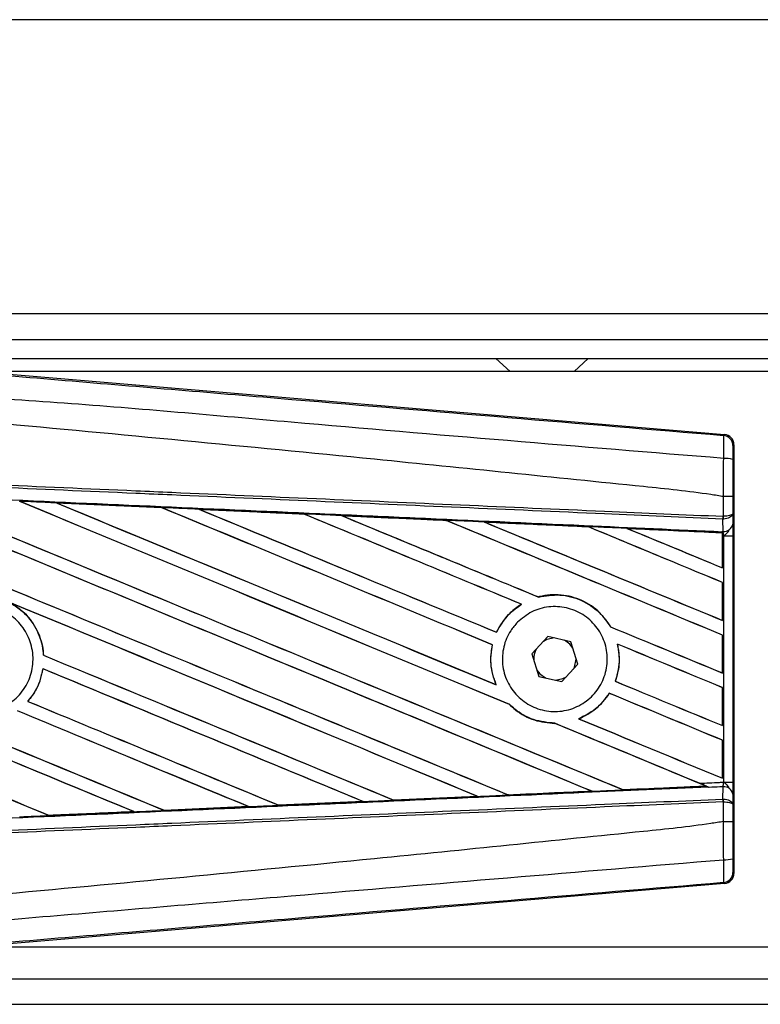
# Model space of a CAD drawing. Header units: millimetres. Extents: x 0 to 420, y 0 to 297.
# Tile 8 of 20: x 60.69 to 65.31, y 220.31 to 226.45. Entities that reach past the tile are written whole.
import ezdxf

# ---------------------------------------------------------------- set-up
doc = ezdxf.new("R2010")
doc.units = ezdxf.units.MM
doc.layers.add('QUOTE', color=174, linetype='Continuous')
doc.styles.add('SLDTEXTSTYLE3', font='TXT', dxfattribs={"width": 0.75})
doc.dimstyles.new('SLDDIMSTYLE0', dxfattribs={"dimtxt": 3, "dimasz": 3, "dimexe": 0, "dimexo": 0.0625, "dimgap": 0.75, "dimtad": 1, "dimlfac": 12.544143, "dimrnd": 1e-09, "dimzin": 12, "dimdsep": 46, "dimtxsty": 'SLDTEXTSTYLE3', "dimsah": 1, "dimcen": 0.09, "dimadec": 0, "dimazin": 3, "dimtfac": 1, "dimtdec": 3, "dimtofl": 0, "dimtmove": 0, "dimatfit": 3, "dimfxl": 0, "dimfrac": 2, "dimtolj": 1, "dimtzin": 12, "dimarcsym": 0})

# ---------------------------------------------------------------- blocks, each defined once
blk = doc.blocks.new('_D')
at = {"layer": 'QUOTE'}
for p, q in [((57.9697, 224.4608), (57.9697, 233.1707)), ((217.4066, 224.4608), (217.4066, 233.1707)), ((217.4066, 231.1707), (57.9697, 231.1707))]:
    blk.add_line(p, q, dxfattribs=at)
for points in [[(57.9697, 231.1707), (60.9697, 230.6707), (60.9697, 231.6707)], [(217.4066, 231.1707), (214.4066, 231.6707), (214.4066, 230.6707)]]:
    blk.add_solid(points, dxfattribs=at)
at = {"layer": 'QUOTE', "insert": (133.2548, 235.0379), "char_height": 3, "attachment_point": 1, "style": 'SLDTEXTSTYLE3'}
blk.add_mtext('2000', dxfattribs=at)

msp = doc.modelspace()

# ---------------------------------------------------------------- linework, layer by layer
at = {"color": 7, "linetype": 'Continuous', "lineweight": 25}
for p, q in [((86.82775, 226.44676), (57.96966, 226.44676)), ((86.82775, 224.61323), (57.96966, 224.61323)), ((60.16192, 224.45379), (86.82775, 224.45379)), ((60.2815, 224.33422), (86.82775, 224.33422)), ((63.66068, 224.33422), (63.74925, 224.2545)), ((64.14785, 224.2545), (64.23642, 224.33422)), ((60.35698, 224.25922), (65.08556, 223.86051)), ((72.71758, 224.2545), (60.41299, 224.2545)), ((65.07933, 223.85478), (65.08556, 223.86051)), ((65.14398, 223.79696), (65.13775, 223.79124)), ((65.14398, 223.79696), (65.14398, 221.1247)), ((65.07952, 223.47358), (65.07957, 223.47358)), ((65.07952, 223.35071), (65.07952, 223.47358)), ((65.13682, 223.47343), (65.13682, 223.3672)), ((60.92213, 223.43419), (61.57687, 223.40513)), ((60.92244, 223.43408), (60.92213, 223.43419)), ((60.92244, 223.43408), (60.92522, 223.43329)), ((61.57687, 223.40513), (61.57724, 223.40496)), ((61.57805, 223.40427), (61.57724, 223.40496)), ((61.81042, 223.39456), (61.80985, 223.39477)), ((62.46322, 223.36538), (61.81042, 223.39456)), ((61.81042, 223.39456), (61.81314, 223.39379)), ((62.46252, 223.3657), (62.46322, 223.36538)), ((62.46401, 223.36471), (62.46322, 223.36538)), ((62.69925, 223.3548), (62.69825, 223.35518)), ((62.69925, 223.3548), (62.70191, 223.35405)), ((63.35022, 223.32493), (63.34945, 223.32558)), ((63.58895, 223.31479), (63.59152, 223.31406)), ((65.07555, 223.33376), (65.07958, 223.33384)), ((65.07623, 223.25699), (65.07555, 223.33376)), ((65.077, 223.35071), (65.07952, 223.35071)), ((65.13682, 223.3672), (65.13739, 223.3022)), ((64.23668, 223.28494), (64.23594, 223.28557)), ((65.0727, 223.24761), (64.47952, 223.27454)), ((64.47952, 223.27454), (64.48199, 223.27384)), ((65.07285, 223.25463), (65.07287, 223.25714)), ((65.07287, 223.25714), (65.07623, 223.25699)), ((65.07242, 223.24705), (65.0727, 223.24761)), ((65.07242, 223.24705), (65.07242, 223.02982)), ((65.07276, 223.24888), (65.0727, 223.24761)), ((65.07276, 223.22879), (65.07276, 223.24888)), ((65.07276, 223.0293), (65.07276, 223.22879)), ((65.08037, 223.22846), (65.07276, 223.22879)), ((65.08037, 221.69321), (65.08037, 223.22846)), ((65.08037, 223.22846), (65.13766, 223.22846)), ((65.13766, 223.22846), (65.13766, 221.69321)), ((65.07242, 223.02982), (65.07276, 223.0293)), ((65.07276, 222.93824), (65.07242, 222.93801)), ((65.07242, 222.93801), (65.07242, 222.70193)), ((65.07276, 222.70141), (65.07276, 222.93824)), ((63.92586, 222.84757), (63.92535, 222.84816)), ((63.81907, 222.80248), (63.82024, 222.80238)), ((65.07242, 222.70193), (65.07276, 222.70141)), ((64.37569, 222.662), (64.37491, 222.66194)), ((63.665, 222.62753), (63.6645, 222.62811)), ((63.98462, 222.6015), (63.88462, 222.49337)), ((64.12826, 222.56896), (63.98462, 222.6015)), ((65.07276, 222.61035), (65.07242, 222.61012)), ((65.07242, 222.61012), (65.07242, 222.37404)), ((65.07276, 222.37352), (65.07276, 222.61035)), ((63.63792, 222.54977), (63.63865, 222.54984)), ((64.17191, 222.4283), (64.12826, 222.56896)), ((64.41806, 222.55425), (64.41896, 222.5535)), ((60.84174, 222.48417), (60.84104, 222.48408)), ((63.88462, 222.49337), (63.92827, 222.3527)), ((64.1598, 222.46083), (64.15961, 222.46794)), ((60.83712, 222.40031), (60.83773, 222.39968)), ((64.07191, 222.32017), (64.17191, 222.4283)), ((63.92827, 222.3527), (64.07191, 222.32017)), ((65.07242, 222.37404), (65.07276, 222.37352)), ((63.66198, 222.30089), (63.66086, 222.30173)), ((64.405, 222.32199), (64.40424, 222.32193)), ((65.07276, 222.28246), (65.07242, 222.28223)), ((65.07242, 222.28223), (65.07242, 222.04615)), ((65.07276, 222.04563), (65.07276, 222.28246)), ((64.36744, 222.24738), (64.3679, 222.2468)), ((60.74344, 222.19696), (60.74251, 222.19697)), ((63.74545, 222.17726), (63.74649, 222.1772)), ((64.17709, 222.08831), (64.17569, 222.08851)), ((64.02742, 222.06061), (64.02819, 222.05991)), ((65.07242, 222.04615), (65.07276, 222.04563)), ((65.07276, 221.95458), (65.07242, 221.95434)), ((65.07242, 221.95434), (65.07242, 221.71826)), ((65.07276, 221.71774), (65.07276, 221.95458)), ((65.07242, 221.71826), (65.07276, 221.71774)), ((64.45329, 221.64594), (64.96978, 221.66937)), ((64.96786, 221.66986), (64.96978, 221.66937)), ((64.99054, 221.66093), (64.98538, 221.66305)), ((65.07555, 221.5879), (65.07623, 221.66467)), ((65.08037, 221.69321), (65.13766, 221.69321)), ((63.54654, 221.6044), (63.02398, 221.58103)), ((63.54316, 221.60542), (63.54523, 221.6049)), ((63.73829, 221.6136), (63.73768, 221.61419)), ((64.25573, 221.63759), (64.25773, 221.63708)), ((64.45329, 221.64594), (64.4527, 221.6465)), ((65.13739, 221.61947), (65.13682, 221.55446)), ((61.5925, 221.51738), (62.11888, 221.54087)), ((62.11944, 221.54067), (61.5928, 221.51724)), ((62.11671, 221.54142), (62.11888, 221.54087)), ((62.11888, 221.54087), (62.11944, 221.54067)), ((62.3079, 221.54933), (62.30726, 221.54994)), ((62.3084, 221.54909), (62.3079, 221.54933)), ((62.83315, 221.5725), (62.3084, 221.54909)), ((62.83016, 221.57337), (62.83228, 221.57283)), ((62.83228, 221.57283), (62.83315, 221.5725)), ((63.02316, 221.5814), (63.02254, 221.582)), ((63.02398, 221.58103), (63.02316, 221.5814)), ((65.07555, 221.5879), (65.07958, 221.58782)), ((65.07952, 221.57095), (65.077, 221.57095)), ((65.07952, 221.44808), (65.07952, 221.57095)), ((65.13682, 221.55446), (65.13682, 221.44823)), ((60.87697, 221.48556), (60.8763, 221.4862)), ((60.87697, 221.48556), (61.40504, 221.50903)), ((60.87714, 221.48548), (60.87697, 221.48556)), ((61.40283, 221.50959), (61.40504, 221.50903)), ((61.40504, 221.50903), (61.40539, 221.50891)), ((61.5925, 221.51738), (61.59185, 221.51801)), ((61.5928, 221.51724), (61.5925, 221.51738)), ((65.07957, 221.44808), (65.07952, 221.44808)), ((65.13775, 221.13043), (65.14398, 221.1247)), ((65.08556, 221.06115), (60.35698, 220.66244)), ((65.08556, 221.06115), (65.07933, 221.06688)), ((60.41299, 220.66717), (72.71758, 220.66717)), ((60.16192, 220.46787), (135.7749, 220.46787)), ((57.96966, 220.30843), (135.7749, 220.30843))]:
    msp.add_line(p, q, dxfattribs=at)
at = {"color": 7, "linetype": 'Continuous', "lineweight": 25, "flags": 128}
for points in [[(64.0251, 222.59233), (63.97793, 222.58235), (63.95644, 222.57102)], [(64.14056, 222.52932), (64.12128, 222.55384), (64.08778, 222.57813)], [(64.14373, 222.39782), (64.14979, 222.41049), (64.1598, 222.46083)], [(63.91597, 222.39234), (63.93526, 222.36782), (63.96875, 222.34353)], [(64.03143, 222.32933), (64.0786, 222.33931), (64.10009, 222.35064)]]:
    msp.add_lwpolyline(points, dxfattribs=at)
at = {"color": 7, "linetype": 'Continuous', "lineweight": 25}
for centre, radius, start, end in [((65.07397, 223.79123), 0.06378, 0.004605, 85.17567), ((65.09279, 223.56391), 0.14826, 72.682423, 94.906811), ((64.89903, 223.35737), 0.1781, 352.381461, 357.856759), ((64.90307, 223.34164), 0.17668, 357.472223, 2.944029), ((65.08196, 223.31323), 0.05652, 264.186936, 348.746154), ((64.02827, 222.46083), 0.13154, 151.37941, 183.09719), ((65.08196, 221.60844), 0.05652, 11.253846, 95.813064), ((64.89903, 221.56429), 0.1781, 2.143241, 7.618539), ((64.90307, 221.58003), 0.17668, 357.055971, 2.527777), ((65.09279, 221.35775), 0.14826, 265.093189, 287.317577), ((65.07397, 221.13043), 0.06378, 274.82433, 359.995395)]:
    msp.add_arc(centre, radius, start, end, dxfattribs=at)
for centre, major_axis, ratio, start_param, end_param in [((65.0802, 223.79696), (0.04696, 0.04316), 0.9999298, 5.5398822, 7.0264884), ((58.13618, 224.57779), (68.38209, -28.32695), 0.0080625, 4.73054, 4.7977625), ((58.13618, 224.57779), (68.34223, -28.31043), 0.0080625, 4.7305916, 4.797783), ((58.13618, 223.52942), (68.38209, -28.32695), 0.0080625, 1.4844685, 1.5497155), ((58.13618, 223.52942), (68.34223, -28.31043), 0.0080625, 1.4844738, 1.5496877), ((58.13618, 224.90568), (68.38209, -28.32695), 0.0080625, 4.7435023, 4.8082676), ((58.13618, 224.90568), (68.34223, -28.31043), 0.0080625, 4.7435622, 4.8082852), ((58.13618, 223.85731), (68.38209, -28.32695), 0.0080625, 1.4920007, 1.5367618), ((58.13618, 223.85731), (68.34223, -28.31043), 0.0080625, 1.491968, 1.5367252), ((58.13618, 225.23357), (68.38209, -28.32695), 0.0080625, 4.7564808, 4.7966243), ((58.13618, 225.23357), (68.34223, -28.31043), 0.0080625, 4.7565498, 4.7966551), ((58.13618, 222.362), (68.34259, -2.98481), 0.0174384, 1.5211746, 1.5307369), ((58.13618, 224.1852), (68.38209, -28.32695), 0.0080625, 1.4935829, 1.5237995), ((58.13618, 224.1852), (68.34223, -28.31043), 0.0080625, 1.4935466, 1.5237528), ((58.13618, 225.56146), (68.38209, -28.32695), 0.0080625, 4.7694771, 4.7966686), ((58.13618, 225.56146), (68.34223, -28.31043), 0.0080625, 4.7695567, 4.7967086), ((58.13618, 222.362), (68.34259, -2.98481), 0.0174384, 1.50819, 1.5177301), ((58.13618, 224.51309), (68.38209, -28.32695), 0.0080625, 1.4909186, 1.510827), ((58.13618, 224.51309), (68.34223, -28.31043), 0.0080625, 1.490887, 1.5107682), ((58.13618, 225.88935), (68.38209, -28.32695), 0.0080625, 4.7824925, 4.8004965), ((58.13618, 225.88935), (68.34223, -28.31043), 0.0080625, 4.7825851, 4.8005386), ((58.13618, 222.362), (68.34259, -2.98481), 0.0174384, 1.495191, 1.5047017), ((58.13618, 224.84098), (68.38209, -28.32695), 0.0080625, 1.4725233, 1.4978432), ((58.13618, 224.84098), (68.34223, -28.31043), 0.0080625, 1.472469, 1.4977693), ((58.13618, 226.21724), (68.38209, -28.32695), 0.0080625, 4.7955283, 4.8173417), ((58.13618, 226.21724), (68.34223, -28.31043), 0.0080625, 4.7956373, 4.817396), ((58.13618, 222.362), (68.34259, -2.98481), 0.0174384, 1.4821755, 1.4916495), ((58.13618, 225.16887), (68.38209, -28.32695), 0.0080625, 1.4725233, 1.4848473), ((58.13618, 225.16887), (68.34223, -28.31043), 0.0080625, 1.472469, 1.4847537), ((58.13618, 226.54513), (68.38209, -28.32695), 0.0080625, 4.8085854, 4.8173417), ((58.13618, 226.54513), (68.34223, -28.31043), 0.0080625, 4.8087157, 4.817396), ((58.13618, 222.362), (68.34259, -2.98481), 0.0174384, 1.4698908, 1.478571), ((58.13618, 223.59412), (68.34223, -28.31043), 0.0080625, 4.7157288, 4.7663143), ((58.13618, 223.59412), (68.38209, -28.32695), 0.0080625, 4.7157288, 4.7662988), ((58.13618, 223.20153), (68.38209, -28.32695), 0.0080625, 1.4949342, 1.5376601), ((58.13618, 223.20153), (68.34223, -28.31043), 0.0080625, 1.4949375, 1.5375119), ((58.13618, 222.21787), (68.38209, -28.32695), 0.0080625, 1.5263102, 1.5671512), ((58.13618, 222.21787), (68.34223, -28.31043), 0.0080625, 1.5263198, 1.5671374), ((58.13618, 225.88935), (68.38209, -28.32695), 0.0080625, 4.8070888, 4.8173417), ((58.13618, 225.88935), (68.34223, -28.31043), 0.0080625, 4.8071536, 4.817396), ((58.13618, 224.51309), (68.38209, -28.32695), 0.0080625, 1.4725233, 1.4821426), ((58.13618, 224.51309), (68.34223, -28.31043), 0.0080625, 1.472469, 1.4820756), ((58.13618, 224.2499), (68.38209, -28.32695), 0.0080625, 4.7552941, 4.7872672), ((58.13618, 224.2499), (68.34223, -28.31043), 0.0080625, 4.7553273, 4.7872878), ((58.13618, 223.26623), (68.38209, -28.32695), 0.0080625, 4.7227138, 4.7558224), ((58.13618, 223.26623), (68.34223, -28.31043), 0.0080625, 4.7227276, 4.7558335), ((58.13618, 222.87364), (68.38209, -28.32695), 0.0080625, 1.5053953, 1.5346283), ((58.13618, 222.87364), (68.34223, -28.31043), 0.0080625, 1.505399, 1.5345964), ((58.13618, 225.56146), (68.38209, -28.32695), 0.0080625, 4.8075194, 4.8173417), ((58.13618, 225.56146), (68.34223, -28.31043), 0.0080625, 4.8075844, 4.817396), ((58.13618, 224.1852), (68.38209, -28.32695), 0.0080625, 1.4725233, 1.482886), ((58.13618, 224.1852), (68.34223, -28.31043), 0.0080625, 1.472469, 1.4828257), ((58.13618, 223.92201), (68.38209, -28.32695), 0.0080625, 4.7538521, 4.7767798), ((58.13618, 223.92201), (68.34223, -28.31043), 0.0080625, 4.7538879, 4.7767986), ((58.13618, 222.54576), (68.38209, -28.32695), 0.0080625, 1.5158534, 1.5369497), ((58.13618, 222.54576), (68.34223, -28.31043), 0.0080625, 1.5158593, 1.5369218), ((58.13618, 225.23357), (68.38209, -28.32695), 0.0080625, 4.8041637, 4.8173417), ((58.13618, 225.23357), (68.34223, -28.31043), 0.0080625, 4.8042359, 4.817396), ((58.13618, 223.85731), (68.38209, -28.32695), 0.0080625, 1.4746438, 1.4878779), ((58.13618, 223.85731), (68.34223, -28.31043), 0.0080625, 1.4740067, 1.4878161), ((58.13618, 222.55966), (68.34259, 2.98481), 0.0174384, 4.8041838, 4.8117568), ((58.13618, 223.85731), (68.38209, -28.32695), 0.0080625, 1.4739962, 1.4746438), ((58.13618, 222.55966), (68.34259, 2.98481), 0.0174384, 4.7831864, 4.790826), ((58.13618, 222.55966), (68.34259, 2.98481), 0.0174384, 4.7936815, 4.8012897), ((58.13618, 222.55966), (68.34259, 2.98481), 0.0174384, 4.7622128, 4.7699042), ((58.13618, 222.55966), (68.34259, 2.98481), 0.0174384, 4.7726972, 4.7803646), ((58.13618, 222.55966), (68.34259, 2.98481), 0.0174384, 4.7517321, 4.7594438), ((65.0802, 221.1247), (0.04696, -0.04316), 0.9999298, 5.5398822, 7.0264884)]:
    msp.add_ellipse(centre, major_axis=major_axis, ratio=ratio, start_param=start_param, end_param=end_param, dxfattribs=at)
for points, knots in [([(58.14923, 224.43603), (58.62039, 224.39632), (59.5627, 224.31692), (60.97574, 224.19818), (62.81642, 224.04378), (64.18263, 223.92968), (65.07933, 223.85478)], [0, 0, 0, 0, 0.20362021, 0.40724063, 0.61094774, 1, 1, 1, 1]), ([(65.08011, 223.71163), (64.1824, 223.785), (62.81419, 223.89682), (60.97054, 224.06323), (59.55367, 224.14508), (58.61058, 224.31775), (58.13734, 224.29394), (58.13733, 224.29394)], [0, 0, 0, 0, 0.3887669, 0.5925279, 0.7962893, 0.9999993, 1, 1, 1, 1]), ([(65.07952, 223.47358), (65.05274, 223.47788), (64.88747, 223.50441), (64.16235, 223.57823), (62.67249, 223.73207), (60.52297, 223.93452), (58.9321, 224.08166), (58.13618, 224.15528)], [0, 0, 0, 0, 0.0117013, 0.0722088, 0.3141935, 0.6568871, 1, 1, 1, 1]), ([(65.08011, 223.71163), (65.08057, 223.72915), (65.08148, 223.7642), (65.08183, 223.80868), (65.08136, 223.84049), (65.08035, 223.85333), (65.07955, 223.85448), (65.07933, 223.85478)], [0, 0, 0, 0, 0.22968814, 0.45959689, 0.68877935, 0.91808895, 1, 1, 1, 1]), ([(65.13775, 223.79124), (65.13772, 223.79107), (65.13759, 223.79043), (65.13738, 223.7828), (65.13715, 223.76376), (65.13698, 223.73705), (65.13695, 223.71598), (65.13693, 223.70545)], [0, 0, 0, 0, 0.0821077, 0.3116546, 0.5407071, 0.7703697, 1, 1, 1, 1]), ([(65.07957, 223.47358), (65.07961, 223.49455), (65.07977, 223.57403), (65.07997, 223.65329), (65.08011, 223.71163)], [0, 0, 0, 0, 0.2638842, 1, 1, 1, 1]), ([(65.13693, 223.70545), (65.13689, 223.64855), (65.13683, 223.5713), (65.13683, 223.49384), (65.13682, 223.47343)], [0, 0, 0, 0, 0.7365741, 1, 1, 1, 1]), ([(65.07555, 223.33376), (64.8293, 223.3445), (64.28428, 223.36827), (63.43911, 223.40513), (62.54023, 223.44434), (61.86535, 223.47377), (61.19043, 223.50321), (60.51553, 223.53265), (59.42239, 223.58032), (58.62902, 223.61493), (58.13587, 223.63644)], [0, 0, 0, 0, 0.1067875, 0.2363437, 0.3660007, 0.4956801, 0.5280685, 0.6576247, 0.7871808, 1, 1, 1, 1]), ([(58.13661, 223.65335), (58.62981, 223.63184), (59.42326, 223.59724), (60.51651, 223.54957), (61.19149, 223.52014), (61.86647, 223.49071), (62.54142, 223.46128), (63.44039, 223.42208), (64.28565, 223.38522), (64.83072, 223.36145), (65.077, 223.35071)], [0, 0, 0, 0, 0.2128192, 0.3423754, 0.4719316, 0.50432, 0.6339994, 0.7636564, 0.8932125, 1, 1, 1, 1]), ([(58.1327, 223.56389), (58.22092, 223.56003), (58.66201, 223.54077), (59.45594, 223.50594), (60.51417, 223.45923), (61.5718, 223.41226), (62.45244, 223.37291), (63.33235, 223.3334), (64.1475, 223.29665), (64.78572, 223.26767), (65.07285, 223.25463)], [0, 0, 0, 0, 0.0380636, 0.1903223, 0.342581, 0.4948397, 0.6470984, 0.723226, 0.8754847, 1, 1, 1, 1]), ([(60.92213, 223.43419), (60.91021, 223.43472), (60.85061, 223.43736), (60.77368, 223.44077), (60.70866, 223.44365), (60.69133, 223.44442)], [0, 0, 0, 0, 0.1549567, 0.7747838, 1, 1, 1, 1]), ([(65.13682, 223.47343), (65.13673, 223.47344), (65.13635, 223.47346), (65.13143, 223.4735), (65.11863, 223.47354), (65.10075, 223.47357), (65.08663, 223.47357), (65.07957, 223.47358)], [0, 0, 0, 0, 0.0716067, 0.3068114, 0.5378745, 0.7689372, 1, 1, 1, 1]), ([(61.57724, 223.40496), (61.57499, 223.40506), (61.35678, 223.41478), (61.13849, 223.42448), (60.92244, 223.43408)], [0, 0, 0, 0, 0.0102907, 1, 1, 1, 1]), ([(61.80985, 223.39477), (61.79793, 223.3953), (61.73834, 223.39796), (61.66068, 223.40141), (61.59494, 223.40433), (61.57687, 223.40513)], [0, 0, 0, 0, 0.1534731, 0.767366, 1, 1, 1, 1]), ([(61.80985, 223.39477), (61.93875, 223.38904), (62.11792, 223.38106), (62.33545, 223.37137), (62.42411, 223.36741), (62.46252, 223.3657)], [0, 0, 0, 0, 0.5923667, 0.82339302, 1, 1, 1, 1]), ([(62.69825, 223.35518), (62.68634, 223.35571), (62.62678, 223.35837), (62.5482, 223.36188), (62.48153, 223.36485), (62.46252, 223.3657)], [0, 0, 0, 0, 0.1516201, 0.7581009, 1, 1, 1, 1]), ([(62.69825, 223.35518), (62.74385, 223.35315), (62.8479, 223.3485), (63.01271, 223.34114), (63.18378, 223.33349), (63.29637, 223.32846), (63.34822, 223.32614)], [0, 0, 0, 0, 0.2103832, 0.4801439, 0.7606264, 1, 1, 1, 1]), ([(63.34945, 223.32558), (63.28456, 223.3285), (63.06789, 223.33826), (62.85111, 223.34799), (62.69925, 223.3548)], [0, 0, 0, 0, 0.2994906, 1, 1, 1, 1]), ([(63.58727, 223.31544), (63.57537, 223.31598), (63.51584, 223.31864), (63.43616, 223.3222), (63.36837, 223.32524), (63.34822, 223.32614)], [0, 0, 0, 0, 0.1494253, 0.747127, 1, 1, 1, 1]), ([(63.34822, 223.32614), (63.34867, 223.32594), (63.34931, 223.32566), (63.34942, 223.3256), (63.34945, 223.32558)], [0, 0, 0, 0, 0.6976298, 1, 1, 1, 1]), ([(63.58727, 223.31544), (63.65326, 223.31249), (63.79073, 223.30634), (64.00278, 223.29684), (64.15231, 223.29014), (64.23038, 223.28664), (64.23386, 223.28649)], [0, 0, 0, 0, 0.3060679, 0.6376123, 0.9838287, 1, 1, 1, 1]), ([(63.58895, 223.31479), (63.58874, 223.31487), (63.58842, 223.31499), (63.58755, 223.31533), (63.58727, 223.31544)], [0, 0, 0, 0, 0.6753525, 1, 1, 1, 1]), ([(64.23594, 223.28557), (64.22711, 223.28597), (64.01154, 223.29572), (63.79583, 223.30546), (63.58895, 223.31479)], [0, 0, 0, 0, 0.040966, 1, 1, 1, 1]), ([(65.13682, 223.3672), (65.13682, 223.36716), (65.13678, 223.36623), (65.13574, 223.36345), (65.1298, 223.35912), (65.11678, 223.35487), (65.09963, 223.35179), (65.08625, 223.35107), (65.07952, 223.35071)], [0, 0, 0, 0, 0.0053156, 0.1176999, 0.3508535, 0.5700679, 0.7835799, 1, 1, 1, 1]), ([(65.13682, 223.3672), (65.13682, 223.36712), (65.13679, 223.36523), (65.13575, 223.35961), (65.12983, 223.35084), (65.11683, 223.34225), (65.09969, 223.33603), (65.08631, 223.33458), (65.07958, 223.33384)], [0, 0, 0, 0, 0.0053156, 0.1176999, 0.3508535, 0.5700679, 0.7835799, 1, 1, 1, 1]), ([(64.47682, 223.2756), (64.46492, 223.27613), (64.40544, 223.2788), (64.32446, 223.28243), (64.25536, 223.28552), (64.23386, 223.28649)], [0, 0, 0, 0, 0.1469211, 0.7346058, 1, 1, 1, 1]), ([(64.23386, 223.28649), (64.23449, 223.28622), (64.23559, 223.28574), (64.23583, 223.28562), (64.23594, 223.28557)], [0, 0, 0, 0, 0.5692261, 1, 1, 1, 1]), ([(64.47682, 223.2756), (64.55201, 223.27223), (64.71295, 223.26501), (64.91158, 223.25611), (65.03501, 223.25057), (65.07276, 223.24888)], [0, 0, 0, 0, 0.3784171, 0.8098591, 1, 1, 1, 1]), ([(64.47952, 223.27454), (64.47926, 223.27464), (64.47878, 223.27481), (64.47742, 223.27535), (64.47682, 223.2756)], [0, 0, 0, 0, 0.55480922, 1, 1, 1, 1]), ([(65.07276, 223.22879), (65.07277, 223.23402), (65.07278, 223.24374), (65.07283, 223.25281), (65.07286, 223.25657), (65.07287, 223.25714)], [0, 0, 0, 0, 0.4979723, 0.9247743, 1, 1, 1, 1]), ([(65.07285, 223.25463), (65.07283, 223.25294), (65.0728, 223.25055), (65.07277, 223.24926), (65.07276, 223.24888)], [0, 0, 0, 0, 0.7081808, 1, 1, 1, 1]), ([(65.08037, 223.22846), (65.08031, 223.22922), (65.07993, 223.23452), (65.07876, 223.24523), (65.07712, 223.25287), (65.07623, 223.25699)], [0, 0, 0, 0, 0.07186819, 0.49878626, 1, 1, 1, 1]), ([(65.08037, 223.22846), (65.08048, 223.22855), (65.0852, 223.23231), (65.09696, 223.2418), (65.10705, 223.25286), (65.11317, 223.25955)], [0, 0, 0, 0, 0.0099417, 0.4001815, 1, 1, 1, 1]), ([(65.13739, 223.3022), (65.13747, 223.29152), (65.13761, 223.27162), (65.13766, 223.24408), (65.13766, 223.23043), (65.13766, 223.22846)], [0, 0, 0, 0, 0.4975078, 0.9271867, 1, 1, 1, 1]), ([(64.37569, 222.662), (64.35445, 222.69257), (64.30749, 222.76018), (64.19892, 222.8319), (64.06709, 222.86773), (63.97307, 222.86064), (63.92743, 222.8487), (63.92535, 222.84816)], [0, 0, 0, 0, 0.21249051, 0.46995687, 0.72845963, 0.98766436, 1, 1, 1, 1]), ([(63.92586, 222.84757), (63.97051, 222.85489), (64.05999, 222.86957), (64.19323, 222.83329), (64.30428, 222.76276), (64.35262, 222.69376), (64.37491, 222.66194)], [0, 0, 0, 0, 0.25861562, 0.51825473, 0.77786594, 1, 1, 1, 1]), ([(60.20518, 222.69879), (60.23455, 222.72265), (60.29329, 222.77038), (60.40513, 222.79986), (60.51909, 222.79304), (60.62475, 222.74821), (60.70951, 222.67109), (60.76397, 222.57023), (60.78195, 222.45708), (60.76149, 222.34439), (60.70491, 222.24484), (60.61858, 222.16959), (60.51217, 222.12714), (60.39766, 222.12231), (60.28799, 222.15567), (60.19555, 222.22348), (60.13083, 222.31803), (60.10096, 222.42876), (60.10976, 222.54265), (60.14891, 222.63564), (60.18955, 222.68124), (60.20518, 222.69879)], [0, 0, 0, 0, 0.0537008, 0.107401, 0.161118, 0.214849, 0.268575, 0.3222758, 0.3759418, 0.429583, 0.4832243, 0.5368906, 0.5905915, 0.6443177, 0.6980486, 0.7517655, 0.8054595, 0.8591318, 0.9127903, 0.9664454, 1, 1, 1, 1]), ([(60.62995, 222.81408), (60.65333, 222.79969), (60.71503, 222.76172), (60.79137, 222.6694), (60.8327, 222.56644), (60.83913, 222.50292), (60.84104, 222.48408)], [0, 0, 0, 0, 0.2012869, 0.5312186, 0.8609815, 1, 1, 1, 1]), ([(60.84174, 222.48417), (60.84108, 222.49257), (60.83693, 222.54572), (60.80747, 222.64136), (60.7342, 222.74596), (60.66768, 222.79061), (60.63862, 222.81011)], [0, 0, 0, 0, 0.06334465, 0.40073353, 0.73819073, 1, 1, 1, 1]), ([(63.81907, 222.80248), (63.81531, 222.80011), (63.7875, 222.78263), (63.72735, 222.7327), (63.68404, 222.67042), (63.66488, 222.62893), (63.6645, 222.62811)], [0, 0, 0, 0, 0.0566586, 0.4186058, 0.988574, 1, 1, 1, 1]), ([(63.665, 222.62753), (63.68723, 222.66673), (63.72672, 222.73639), (63.79179, 222.7823), (63.82024, 222.80238)], [0, 0, 0, 0, 0.5628369, 1, 1, 1, 1]), ([(63.7949, 222.6904), (63.82335, 222.71408), (63.88025, 222.76146), (63.98926, 222.79153), (64.10082, 222.7861), (64.20475, 222.74328), (64.28846, 222.66851), (64.34255, 222.57029), (64.36101, 222.45999), (64.34202, 222.35003), (64.2879, 222.25259), (64.20461, 222.17838), (64.10125, 222.13575), (63.98934, 222.12974), (63.88159, 222.16127), (63.79042, 222.22683), (63.72629, 222.31879), (63.69623, 222.42671), (63.70385, 222.53783), (63.74108, 222.62857), (63.77999, 222.67327), (63.7949, 222.6904)], [0, 0, 0, 0, 0.053804, 0.1076031, 0.1615183, 0.2155014, 0.269422, 0.323168, 0.3767051, 0.4301008, 0.4834934, 0.5370217, 0.5907565, 0.6446694, 0.6986525, 0.7525749, 0.8063418, 0.8599294, 0.9133852, 0.9668046, 1, 1, 1, 1]), ([(63.63792, 222.54977), (63.63489, 222.53355), (63.62363, 222.47334), (63.6293, 222.38671), (63.65287, 222.32323), (63.66086, 222.30173)], [0, 0, 0, 0, 0.1960692, 0.727723, 1, 1, 1, 1]), ([(63.66198, 222.30089), (63.64769, 222.34317), (63.62024, 222.42443), (63.63268, 222.50919), (63.63865, 222.54984)], [0, 0, 0, 0, 0.520389, 1, 1, 1, 1]), ([(64.41806, 222.55425), (64.42475, 222.51008), (64.43668, 222.43134), (64.41413, 222.35531), (64.40424, 222.32193)], [0, 0, 0, 0, 0.5610233, 1, 1, 1, 1]), ([(64.405, 222.32199), (64.41102, 222.34092), (64.43061, 222.40252), (64.43331, 222.48307), (64.42166, 222.54021), (64.41896, 222.5535)], [0, 0, 0, 0, 0.2539841, 0.8264322, 1, 1, 1, 1]), ([(60.83712, 222.40031), (60.8265, 222.35646), (60.80845, 222.28197), (60.76173, 222.22174), (60.74251, 222.19697)], [0, 0, 0, 0, 0.5886716, 1, 1, 1, 1]), ([(60.74344, 222.19696), (60.75704, 222.21421), (60.79848, 222.26674), (60.82707, 222.33887), (60.83627, 222.39139), (60.83773, 222.39968)], [0, 0, 0, 0, 0.2914904, 0.8881008, 1, 1, 1, 1]), ([(64.36744, 222.24738), (64.34006, 222.21131), (64.28837, 222.14321), (64.21174, 222.10601), (64.17569, 222.08851)], [0, 0, 0, 0, 0.5295417, 1, 1, 1, 1]), ([(64.17709, 222.08831), (64.21475, 222.10691), (64.29089, 222.14449), (64.34205, 222.21246), (64.3679, 222.2468)], [0, 0, 0, 0, 0.4947316, 1, 1, 1, 1]), ([(63.74545, 222.17726), (63.75751, 222.16611), (63.80248, 222.12456), (63.89702, 222.07264), (63.98504, 222.0641), (64.02819, 222.05991)], [0, 0, 0, 0, 0.1573825, 0.5868292, 1, 1, 1, 1]), ([(64.02742, 222.06061), (63.98265, 222.06519), (63.89284, 222.07438), (63.79981, 222.12758), (63.7567, 222.16771), (63.74649, 222.1772)], [0, 0, 0, 0, 0.431457, 0.865462, 1, 1, 1, 1]), ([(64.98538, 221.66305), (64.7274, 221.65134), (64.11828, 221.6237), (63.33235, 221.58826), (62.45244, 221.54876), (61.5718, 221.5094), (60.51417, 221.46243), (59.45594, 221.41572), (58.66201, 221.3809), (58.22092, 221.36163), (58.1327, 221.35778)], [0, 0, 0, 0, 0.1133009, 0.26751, 0.3446127, 0.4988218, 0.6530308, 0.8072398, 0.9614489, 1, 1, 1, 1]), ([(64.97255, 221.66829), (64.91084, 221.66552), (64.73843, 221.65779), (64.56593, 221.65006), (64.45518, 221.64509)], [0, 0, 0, 0, 0.3579755, 1, 1, 1, 1]), ([(64.92849, 221.68658), (64.97034, 221.68841), (65.02097, 221.69062), (65.07159, 221.69282), (65.08037, 221.69321)], [0, 0, 0, 0, 0.8265638, 1, 1, 1, 1]), ([(64.99054, 221.66093), (64.97696, 221.66653), (64.9564, 221.675), (64.93556, 221.68365), (64.92849, 221.68658)], [0, 0, 0, 0, 0.6608732, 1, 1, 1, 1]), ([(64.96978, 221.66937), (64.96999, 221.6693), (64.9704, 221.66915), (64.97185, 221.66857), (64.97255, 221.66829)], [0, 0, 0, 0, 0.5174533, 1, 1, 1, 1]), ([(64.97255, 221.66829), (64.97473, 221.66741), (64.97857, 221.66585), (64.98332, 221.6639), (64.98538, 221.66305)], [0, 0, 0, 0, 0.56705552, 1, 1, 1, 1]), ([(65.07623, 221.66467), (65.06963, 221.66438), (65.04107, 221.66314), (65.01251, 221.66189), (64.99054, 221.66093)], [0, 0, 0, 0, 0.231001, 1, 1, 1, 1]), ([(65.07623, 221.66467), (65.07637, 221.66525), (65.0773, 221.66904), (65.07883, 221.6774), (65.07993, 221.6871), (65.08031, 221.69237), (65.08037, 221.69321)], [0, 0, 0, 0, 0.0771068, 0.5053181, 0.9215233, 1, 1, 1, 1]), ([(65.11317, 221.66211), (65.10705, 221.66881), (65.09696, 221.67986), (65.0852, 221.68935), (65.08048, 221.69311), (65.08037, 221.69321)], [0, 0, 0, 0, 0.5998185, 0.9900583, 1, 1, 1, 1]), ([(65.13766, 221.69321), (65.13765, 221.6796), (65.13762, 221.65434), (65.13749, 221.63076), (65.13741, 221.62096), (65.13739, 221.61947)], [0, 0, 0, 0, 0.4977123, 0.9237782, 1, 1, 1, 1]), ([(63.02316, 221.5814), (63.06704, 221.58337), (63.2411, 221.5912), (63.41509, 221.59904), (63.54523, 221.6049)], [0, 0, 0, 0, 0.2520371, 1, 1, 1, 1]), ([(63.54523, 221.6049), (63.54541, 221.60483), (63.54565, 221.60475), (63.54636, 221.60447), (63.54654, 221.6044)], [0, 0, 0, 0, 0.748666, 1, 1, 1, 1]), ([(63.54654, 221.6044), (63.55845, 221.60493), (63.62279, 221.60781), (63.68712, 221.61069), (63.73955, 221.61304)], [0, 0, 0, 0, 0.18503, 1, 1, 1, 1]), ([(63.73829, 221.6136), (63.89537, 221.6207), (64.06855, 221.62852), (64.24163, 221.63635), (64.25773, 221.63708)], [0, 0, 0, 0, 0.9070225, 1, 1, 1, 1]), ([(63.73955, 221.61304), (63.73909, 221.61324), (63.73842, 221.61353), (63.73832, 221.61359), (63.73829, 221.6136)], [0, 0, 0, 0, 0.6973497, 1, 1, 1, 1]), ([(64.25966, 221.63633), (64.1818, 221.63284), (64.00848, 221.62508), (63.83507, 221.61731), (63.73955, 221.61304)], [0, 0, 0, 0, 0.4492129, 1, 1, 1, 1]), ([(64.25773, 221.63708), (64.25792, 221.63701), (64.25824, 221.6369), (64.25927, 221.63649), (64.25966, 221.63633)], [0, 0, 0, 0, 0.615701, 1, 1, 1, 1]), ([(64.25966, 221.63633), (64.27156, 221.63687), (64.33105, 221.63953), (64.39622, 221.64245), (64.44949, 221.64484), (64.45518, 221.64509)], [0, 0, 0, 0, 0.1825482, 0.9127414, 1, 1, 1, 1]), ([(64.45518, 221.64509), (64.45458, 221.64535), (64.45355, 221.6458), (64.45337, 221.64589), (64.45329, 221.64594)], [0, 0, 0, 0, 0.57698731, 1, 1, 1, 1]), ([(58.13587, 221.28523), (58.62902, 221.30674), (59.42239, 221.34134), (60.51553, 221.38902), (61.19043, 221.41845), (61.86535, 221.44789), (62.54023, 221.47732), (63.43911, 221.51653), (64.28428, 221.55339), (64.8293, 221.57716), (65.07555, 221.5879)], [0, 0, 0, 0, 0.2128192, 0.3423754, 0.4719315, 0.5043199, 0.6339993, 0.7636563, 0.8932125, 1, 1, 1, 1]), ([(65.077, 221.57095), (64.83072, 221.56021), (64.28565, 221.53645), (63.44039, 221.49959), (62.54142, 221.46039), (61.86647, 221.43096), (61.19149, 221.40152), (60.51651, 221.37209), (59.42326, 221.32442), (58.62981, 221.28982), (58.13661, 221.26831)], [0, 0, 0, 0, 0.1067875, 0.2363437, 0.3660006, 0.49568, 0.5280684, 0.6576246, 0.7871807, 1, 1, 1, 1]), ([(62.11944, 221.54067), (62.13136, 221.5412), (62.19301, 221.54395), (62.256, 221.54675), (62.30707, 221.54903), (62.3084, 221.54909)], [0, 0, 0, 0, 0.1891642, 0.9787735, 1, 1, 1, 1]), ([(62.3079, 221.54933), (62.41426, 221.55409), (62.58909, 221.56192), (62.76384, 221.56976), (62.83228, 221.57283)], [0, 0, 0, 0, 0.6083995, 1, 1, 1, 1]), ([(62.83315, 221.5725), (62.84506, 221.57304), (62.90867, 221.57588), (62.97228, 221.57872), (63.02398, 221.58103)], [0, 0, 0, 0, 0.1872412, 1, 1, 1, 1]), ([(65.07952, 221.57095), (65.08625, 221.57059), (65.09963, 221.56987), (65.11678, 221.5668), (65.1298, 221.56255), (65.13574, 221.55822), (65.13678, 221.55544), (65.13682, 221.5545), (65.13682, 221.55446)], [0, 0, 0, 0, 0.2164201, 0.4299321, 0.6491465, 0.8823001, 0.9946844, 1, 1, 1, 1]), ([(65.07958, 221.58782), (65.08631, 221.58709), (65.09969, 221.58563), (65.11683, 221.57941), (65.12983, 221.57082), (65.13575, 221.56206), (65.13679, 221.55643), (65.13682, 221.55455), (65.13682, 221.55446)], [0, 0, 0, 0, 0.21642011, 0.42993211, 0.64914646, 0.88230014, 0.99468441, 1, 1, 1, 1]), ([(60.69097, 221.47723), (60.70289, 221.47776), (60.76495, 221.48051), (60.82701, 221.48325), (60.87714, 221.48548)], [0, 0, 0, 0, 0.1920833, 1, 1, 1, 1]), ([(61.40539, 221.50891), (61.2614, 221.50252), (61.08533, 221.4947), (60.90922, 221.4869), (60.87714, 221.48548)], [0, 0, 0, 0, 0.8178524, 1, 1, 1, 1]), ([(61.40539, 221.50891), (61.41731, 221.50944), (61.47978, 221.51221), (61.54225, 221.51499), (61.5928, 221.51724)], [0, 0, 0, 0, 0.1907829, 1, 1, 1, 1]), ([(65.07952, 221.44808), (65.05274, 221.44378), (64.88747, 221.41725), (64.16235, 221.34343), (62.67249, 221.1896), (60.52297, 220.98714), (58.9321, 220.84), (58.13618, 220.76639)], [0, 0, 0, 0, 0.0117013, 0.0722088, 0.3141935, 0.6568871, 1, 1, 1, 1]), ([(65.07957, 221.44808), (65.08663, 221.44809), (65.10075, 221.4481), (65.11863, 221.44812), (65.13143, 221.44817), (65.13635, 221.4482), (65.13673, 221.44823), (65.13682, 221.44823)], [0, 0, 0, 0, 0.2310628, 0.4621255, 0.6931886, 0.9283933, 1, 1, 1, 1]), ([(65.08011, 221.21003), (65.07997, 221.26837), (65.07977, 221.34763), (65.07961, 221.42711), (65.07957, 221.44808)], [0, 0, 0, 0, 0.7361158, 1, 1, 1, 1]), ([(65.13682, 221.44823), (65.13683, 221.42782), (65.13683, 221.35036), (65.13689, 221.27311), (65.13693, 221.21621)], [0, 0, 0, 0, 0.2634259, 1, 1, 1, 1]), ([(58.13733, 220.62772), (58.13734, 220.62772), (58.60957, 220.6673), (59.55413, 220.74722), (60.97041, 220.8661), (62.81425, 221.0208), (64.18243, 221.13506), (65.08011, 221.21003)], [0, 0, 0, 0, 0.0000007, 0.2037107, 0.4074721, 0.6112331, 1, 1, 1, 1]), ([(65.07933, 221.06688), (65.0799, 221.06884), (65.08102, 221.07276), (65.08177, 221.1007), (65.08167, 221.14135), (65.08094, 221.18064), (65.08028, 221.20409), (65.08011, 221.21003)], [0, 0, 0, 0, 0.2310896, 0.4626691, 0.6930315, 0.9222733, 1, 1, 1, 1]), ([(65.13693, 221.21621), (65.13693, 221.21264), (65.13695, 221.19855), (65.13703, 221.17494), (65.13722, 221.15054), (65.13747, 221.13384), (65.13766, 221.13156), (65.13775, 221.13043)], [0, 0, 0, 0, 0.077747, 0.3068364, 0.5369565, 0.7685092, 1, 1, 1, 1]), ([(65.07933, 221.06688), (64.18263, 220.99199), (62.81662, 220.8779), (60.97594, 220.7235), (59.56291, 220.60476), (58.6204, 220.52534), (58.14924, 220.48564)], [0, 0, 0, 0, 0.3890527, 0.5926729, 0.7963808, 1, 1, 1, 1])]:
    msp.add_open_spline(points, degree=3, knots=knots, dxfattribs=at)

# ---------------------------------------------------------------- dimensions: what is measured, and where the dimension line sits
at = {"layer": 'QUOTE'}
dim = msp.add_linear_dim(base=(57.96966, 231.17072), p1=(217.40662, 222.46083), p2=(57.96966, 222.46083), dimstyle='SLDDIMSTYLE0', dxfattribs=at)
dim.commit()
dim.dimension.update_dxf_attribs({"geometry": '_D', "text_midpoint": (137.68814, 231.17072), "dimtype": 160})

doc.saveas('drawing.dxf')
